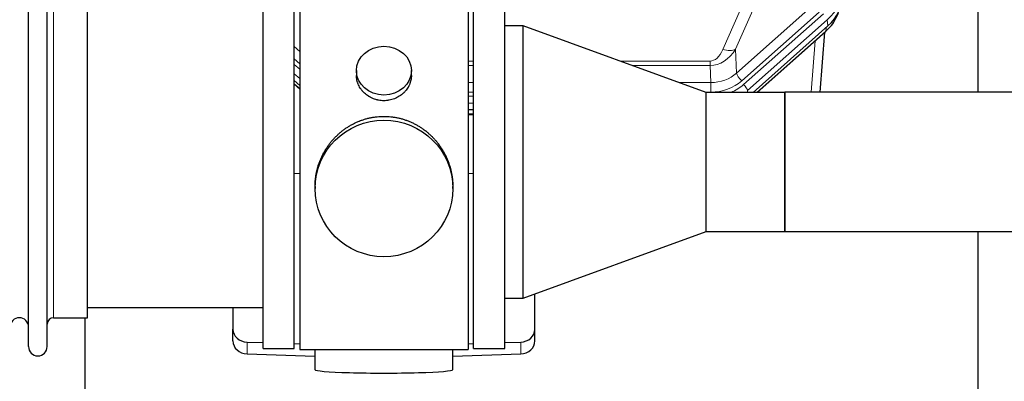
# Model space of a CAD drawing. Header units: inches. Extents: x 0 to 23760, y -13 to 16800.
# Tile 85 of 247: x 6991 to 7529, y 7906 to 8104. Entities that reach past the tile are written whole.
import ezdxf

# ---------------------------------------------------------------- set-up
doc = ezdxf.new("R2010")
doc.units = ezdxf.units.IN
doc.layers.add('254', color=7, linetype='Continuous', true_color=0xffffff)

msp = doc.modelspace()

# ---------------------------------------------------------------- linework, layer by layer
at = {"layer": '254', "color": 2, "linetype": 'Continuous', "lineweight": 25}
for p, q in [((7514.775, 8063.883), (7514.775, 8338.77)), ((6995.915, 7924.951), (6995.915, 8126.751)), ((7006.115, 7924.951), (7006.115, 8126.751)), ((7124.115, 7923.851), (7124.115, 8127.851)), ((7141.115, 7923.851), (7141.115, 8127.851)), ((7144.115, 8128.281), (7144.115, 7923.421)), ((7236.115, 8128.281), (7236.115, 7923.421)), ((7239.115, 7923.847), (7239.115, 8127.847)), ((7256.115, 7923.847), (7256.115, 8127.847)), ((7028.115, 7940.701), (7028.115, 8111.001)), ((7266.115, 8100.244), (7256.115, 8100.244)), ((7266.115, 7951.45), (7266.115, 8100.244)), ((7366.115, 8063.847), (7266.115, 8100.244)), ((7432.756, 8100.112), (7391.871, 8063.847)), ((7394.127, 8063.847), (7431.389, 8096.899)), ((7428.481, 8063.883), (7431.11, 8096.651)), ((7175.067, 8075.72), (7175.067, 8073.147)), ((7205.162, 8073.136), (7205.162, 8075.72)), ((7144.115, 8067.611), (7141.114, 8070.272)), ((7141.114, 8068.272), (7144.114, 8065.61)), ((7366.115, 7987.847), (7366.115, 8063.847)), ((7409.078, 8063.847), (7366.115, 8063.847)), ((7409.065, 8063.834), (7409.065, 7987.859)), ((7704.115, 8063.883), (7409.115, 8063.883)), ((7409.115, 8063.883), (7409.115, 7987.811)), ((7239.117, 8054.242), (7236.115, 8054.242)), ((7236.116, 8051.737), (7239.117, 8051.737)), ((7144.115, 8019.455), (7141.116, 8019.362)), ((7239.114, 8019.362), (7236.114, 8019.455)), ((7152.475, 8012.501), (7152.475, 8011.363)), ((7227.754, 8011.363), (7227.754, 8012.5)), ((7266.115, 7951.45), (7366.115, 7987.847)), ((7366.115, 7987.847), (7409.078, 7987.847)), ((7409.115, 7987.811), (7704.115, 7987.811)), ((7514.775, 7901.498), (7514.775, 7987.815)), ((7272.615, 7934.49), (7272.615, 7953.816)), ((7256.115, 7951.45), (7266.115, 7951.45)), ((7028.115, 7946.351), (7124.115, 7946.351)), ((7107.615, 7946.352), (7107.615, 7934.49)), ((7009.615, 7940.701), (7028.115, 7940.701)), ((7026.775, 7940.704), (7026.775, 7901.498)), ((7107.615, 7928.026), (7107.615, 7934.49)), ((7272.615, 7928.026), (7272.615, 7934.49)), ((7115.335, 7927.399), (7124.115, 7927.127)), ((7141.116, 7926.6), (7144.115, 7926.507)), ((7236.114, 7926.507), (7239.114, 7926.6)), ((7256.114, 7927.127), (7264.894, 7927.399)), ((7115.335, 7920.934), (7152.452, 7919.785)), ((7124.115, 7923.851), (7141.115, 7923.851)), ((7144.115, 7923.421), (7191.345, 7923.421)), ((7152.45, 7923.421), (7152.45, 7912.358)), ((7191.345, 7923.421), (7236.115, 7923.421)), ((7227.778, 7919.785), (7264.894, 7920.934)), ((7227.779, 7912.358), (7227.779, 7923.421)), ((7239.115, 7923.847), (7256.115, 7923.847))]:
    msp.add_line(p, q, dxfattribs=at)
at = {"layer": '254', "color": 110, "linetype": 'Continuous', "lineweight": 13}
for p, q in [((7375.25, 8087.238), (7401.328, 8146.633)), ((7408.389, 8146.782), (7382.311, 8087.387)), ((7009.615, 7940.701), (7009.615, 8111.001)), ((7382.865, 8074.423), (7425.041, 8111.833)), ((7427.865, 8107.577), (7385.69, 8070.167)), ((7386.666, 8068.076), (7430.257, 8106.741)), ((7432.375, 8103.55), (7388.784, 8064.884)), ((7432.756, 8100.112), (7432.375, 8103.55)), ((7393.825, 8063.847), (7431.561, 8097.32)), ((7431.561, 8097.32), (7431.708, 8099.183)), ((7423.582, 8063.884), (7425.836, 8091.974)), ((7141.114, 8088.837), (7144.114, 8086.175)), ((7382.311, 8087.387), (7382.865, 8074.423)), ((7141.115, 8082.075), (7144.114, 8079.414)), ((7141.115, 8079.118), (7144.114, 8076.457)), ((7236.117, 8080.937), (7239.116, 8080.937)), ((7239.116, 8078.492), (7236.117, 8078.492)), ((7319.16, 8080.937), (7368.347, 8080.937)), ((7368.347, 8078.492), (7325.877, 8078.492)), ((7368.347, 8080.937), (7368.347, 8078.492)), ((7368.742, 8069.234), (7368.347, 8078.492)), ((7144.114, 8071.387), (7141.114, 8074.047)), ((7141.114, 8068.539), (7144.114, 8065.878)), ((7236.116, 8069.234), (7239.115, 8069.234)), ((7351.313, 8069.234), (7368.742, 8069.234)), ((7368.742, 8069.234), (7368.742, 8063.94)), ((7236.115, 8061.849), (7239.116, 8061.849)), ((7239.115, 8063.94), (7236.116, 8063.94)), ((7368.742, 8063.94), (7365.857, 8063.94)), ((7388.784, 8064.884), (7388.829, 8063.847)), ((7239.116, 8057.879), (7236.115, 8057.879)), ((7236.116, 8052.127), (7239.117, 8052.127)), ((7115.335, 7920.934), (7115.335, 7927.399)), ((7264.894, 7920.934), (7264.894, 7927.399))]:
    msp.add_line(p, q, dxfattribs=at)
at = {"layer": '254', "color": 2, "linetype": 'Continuous', "lineweight": 25}
for centre, radius, start, end in [((6990.915, 7935.701), 5, 0, 180), ((7009.615, 7937.201), 3.5, 90, 180), ((7001.015, 7924.951), 5.1, 180, 0)]:
    msp.add_arc(centre, radius, start, end, dxfattribs=at)
at = {"layer": '254', "color": 110, "linetype": 'Continuous', "lineweight": 13}
for centre, major_axis, ratio, start_param, end_param in [((7413.243, 8120.412), (-27.029, -0.244), 0.8851019, 2.349236, 3.1683492), ((7367.793, 8108.681), (0.856, -30.184), 0.6622492, 6.2680489, 7.0523118), ((7367.793, 8102.509), (0.705, -21.57), 0.4632665, 6.2680513, 7.0523143), ((7375.25, 8093.409), (9.156, -4.02), 0.5833249, 4.9631119, 5.806783), ((7368.715, 8087.105), (20.004, -0.338), 0.8931979, 4.7288471, 5.5131101), ((7385.69, 8072.014), (2.654, -2.992), 0.3265056, 3.5466571, 5.0650936), ((7368.715, 8085.258), (24.005, -0.115), 0.8880141, 4.7177612, 5.5020242), ((7369.691, 8083.167), (24.005, -0.115), 0.8880141, 5.1541055, 5.5020242), ((7386.666, 8066.691), (-1.991, 2.244), 0.3265056, 3.5466571, 5.0650936)]:
    msp.add_ellipse(centre, major_axis=major_axis, ratio=ratio, start_param=start_param, end_param=end_param, dxfattribs=at)
at = {"layer": '254', "color": 2, "linetype": 'Continuous', "lineweight": 25}
for centre, major_axis, ratio, start_param, end_param in [((7413.615, 8117.05), (27.038, -0.124), 0.8859493, 5.5029959, 6.322109), ((7412.81, 8118.852), (21.335, -18.979), 0.8422692, 6.2652718, 6.6490983), ((7428.735, 8099.891), (-2.654, 2.992), 0.3265056, 3.1415815, 3.4593907), ((7411.638, 8103.983), (-27.003, -10.205), 0.5569658, 2.1700476, 2.2992704), ((7115.615, 7934.49), (-8, 0), 0.8870108, 0, 1.5358897), ((7264.615, 7934.49), (-8, 0), 0.8870108, 1.6057029, 3.1415927), ((7115.615, 7928.026), (-8, 0), 0.8870108, 0, 1.5358897), ((7264.615, 7928.026), (-8, 0), 0.8870108, 1.6057029, 3.1415927), ((7190.115, 7912.358), (-37.664, 0), 0.0504434, 0, 3.1415927)]:
    msp.add_ellipse(centre, major_axis=major_axis, ratio=ratio, start_param=start_param, end_param=end_param, dxfattribs=at)
for centre, major_axis, ratio in [((7190.115, 8075.72), (15.048, 0), 0.8870108), ((7190.115, 8011.363), (-37.64, 0), 0.9914449)]:
    msp.add_ellipse(centre, major_axis=major_axis, ratio=ratio, dxfattribs=at)
for points, knots in [([(7205.162, 8073.137), (7205.162, 8072.707), (7205.138, 8072.275), (7205.078, 8071.729), (7205.065, 8071.618), (7205.034, 8071.397), (7204.984, 8071.067), (7204.921, 8070.74), (7204.777, 8070.088), (7204.657, 8069.658), (7204.373, 8068.807), (7204.207, 8068.386), (7203.924, 8067.761), (7203.824, 8067.554), (7203.692, 8067.297), (7203.665, 8067.246), (7203.61, 8067.144), (7203.528, 8066.991), (7203.442, 8066.84), (7203.151, 8066.34), (7202.899, 8065.952), (7202.355, 8065.199), (7202.063, 8064.834), (7201.596, 8064.304), (7201.436, 8064.13), (7201.187, 8063.874), (7201.061, 8063.748), (7200.933, 8063.623), (7200.846, 8063.54), (7200.802, 8063.498), (7200.408, 8063.129), (7200.043, 8062.819), (7199.285, 8062.234), (7198.892, 8061.96), (7198.078, 8061.445), (7197.657, 8061.206), (7197.113, 8060.93), (7197.003, 8060.875), (7196.782, 8060.77), (7196.67, 8060.718), (7196.334, 8060.567), (7196.108, 8060.471), (7195.425, 8060.202), (7194.963, 8060.045), (7194.025, 8059.773), (7193.549, 8059.659), (7192.825, 8059.521), (7192.582, 8059.48), (7192.215, 8059.428), (7192.092, 8059.412), (7191.907, 8059.39), (7191.845, 8059.383), (7191.722, 8059.369), (7191.66, 8059.363), (7191.104, 8059.311), (7190.612, 8059.288), (7189.629, 8059.287), (7189.139, 8059.31), (7188.161, 8059.401), (7187.674, 8059.47), (7187.066, 8059.585), (7186.945, 8059.609), (7186.702, 8059.661), (7186.34, 8059.743), (7185.983, 8059.837), (7185.276, 8060.042), (7184.814, 8060.199), (7183.908, 8060.555), (7183.464, 8060.754), (7182.812, 8061.083), (7182.598, 8061.199), (7182.279, 8061.379), (7182.173, 8061.441), (7181.963, 8061.566), (7181.86, 8061.63), (7181.346, 8061.953), (7180.952, 8062.229), (7180.194, 8062.813), (7179.831, 8063.121), (7179.137, 8063.769), (7178.806, 8064.109), (7178.452, 8064.51), (7178.412, 8064.554), (7178.335, 8064.644), (7178.22, 8064.78), (7177.958, 8065.099), (7177.745, 8065.378), (7177.335, 8065.944), (7177.083, 8066.332), (7176.621, 8067.125), (7176.41, 8067.531), (7176.126, 8068.156), (7176.036, 8068.366), (7175.91, 8068.685), (7175.87, 8068.792), (7175.792, 8069.005), (7175.754, 8069.112), (7175.575, 8069.648), (7175.455, 8070.079), (7175.263, 8070.945), (7175.19, 8071.38), (7175.117, 8072.036), (7175.098, 8072.256), (7175.08, 8072.585), (7175.073, 8072.751), (7175.069, 8072.916), (7175.067, 8073.026), (7175.067, 8073.082), (7175.067, 8073.139), (7175.067, 8073.142), (7175.067, 8073.145)], [0, 0, 0, 0, 0.0308202, 0.0308202, 0.0386347, 0.0386347, 0.0464491, 0.062078, 0.062078, 0.0933358, 0.0933358, 0.1245936, 0.1245936, 0.1402226, 0.1402226, 0.1441298, 0.1441298, 0.148037, 0.1558515, 0.1558515, 0.1871093, 0.1871093, 0.2183671, 0.2183671, 0.233996, 0.233996, 0.2418105, 0.2457177, 0.2457177, 0.2496249, 0.2496249, 0.2808827, 0.2808827, 0.3121405, 0.3121405, 0.3433983, 0.3433983, 0.3512128, 0.3512128, 0.3590273, 0.3590273, 0.3746562, 0.3746562, 0.405914, 0.405914, 0.4371718, 0.4371718, 0.4528007, 0.4528007, 0.4606152, 0.4606152, 0.4645224, 0.4645224, 0.4684296, 0.4684296, 0.4996874, 0.4996874, 0.5309452, 0.5309452, 0.5622031, 0.5622031, 0.5700175, 0.5700175, 0.577832, 0.5934609, 0.5934609, 0.6247187, 0.6247187, 0.6559765, 0.6559765, 0.6716054, 0.6716054, 0.6794199, 0.6794199, 0.6872343, 0.6872343, 0.7184921, 0.7184921, 0.7497499, 0.7497499, 0.7810078, 0.7810078, 0.784915, 0.784915, 0.7888222, 0.7966367, 0.8122656, 0.8122656, 0.8435234, 0.8435234, 0.8747812, 0.8747812, 0.8904101, 0.8904101, 0.8982246, 0.8982246, 0.906039, 0.906039, 0.9372968, 0.9372968, 0.9685546, 0.9685546, 0.9841835, 0.9841835, 0.991998, 0.9959052, 0.9959052, 0.9998125, 0.9998125, 1, 1, 1, 1]), ([(7152.475, 8012.453), (7152.475, 8012.465), (7152.475, 8013.092), (7152.506, 8014.334), (7152.644, 8016.174), (7152.872, 8018.012), (7153.086, 8019.235), (7153.269, 8020.152), (7153.351, 8020.534), (7153.438, 8020.915), (7153.473, 8021.068), (7153.491, 8021.144), (7153.546, 8021.373), (7153.733, 8022.133), (7154.109, 8023.485), (7154.694, 8025.253), (7155.362, 8026.987), (7156.112, 8028.688), (7156.945, 8030.355), (7157.555, 8031.444), (7157.954, 8032.117), (7158.035, 8032.252), (7158.198, 8032.519), (7158.444, 8032.918), (7158.697, 8033.311), (7159.21, 8034.09), (7159.918, 8035.11), (7161.046, 8036.581), (7162.241, 8037.995), (7163.502, 8039.352), (7164.388, 8040.218), (7165.069, 8040.853), (7165.414, 8041.167), (7165.766, 8041.475), (7166.002, 8041.68), (7166.12, 8041.781), (7166.715, 8042.283), (7167.682, 8043.061), (7169.179, 8044.151), (7170.723, 8045.164), (7172.314, 8046.099), (7173.952, 8046.958), (7175.076, 8047.478), (7175.932, 8047.848), (7176.363, 8048.028), (7176.798, 8048.201), (7177.017, 8048.285), (7177.09, 8048.314), (7177.236, 8048.369), (7177.894, 8048.617), (7179.143, 8049.048), (7180.926, 8049.564), (7182.726, 8049.987), (7184.545, 8050.318), (7186.381, 8050.557), (7187.618, 8050.653), (7188.551, 8050.702), (7189.018, 8050.72), (7189.566, 8050.731), (7189.801, 8050.733), (7189.958, 8050.734), (7190.036, 8050.734), (7190.115, 8050.734)], [0, 0, 0, 0, 0.0006246, 0.0318551, 0.0630856, 0.0943161, 0.1255465, 0.1255465, 0.1411618, 0.1450656, 0.1450656, 0.1489694, 0.1489694, 0.156777, 0.1880075, 0.219238, 0.2504685, 0.2816989, 0.3129294, 0.3441599, 0.3441599, 0.3519675, 0.3519675, 0.3597751, 0.3753904, 0.3753904, 0.4066209, 0.4378513, 0.4690818, 0.5003123, 0.5315428, 0.5315428, 0.547158, 0.5549656, 0.5549656, 0.5627733, 0.5627733, 0.5940037, 0.6252342, 0.6564647, 0.6876952, 0.7189257, 0.7501562, 0.7501562, 0.7657714, 0.773579, 0.773579, 0.7774828, 0.7774828, 0.7813866, 0.8126171, 0.8438476, 0.8750781, 0.9063086, 0.937539, 0.9687695, 0.9687695, 0.9843848, 0.9921924, 0.9960962, 0.9960962, 1, 1, 1, 1]), ([(7190.115, 8050.734), (7190.742, 8050.734), (7191.992, 8050.702), (7193.849, 8050.557), (7195.689, 8050.318), (7197.512, 8049.985), (7199.318, 8049.56), (7200.511, 8049.214), (7201.402, 8048.931), (7201.698, 8048.833), (7202.068, 8048.705), (7202.142, 8048.68), (7202.289, 8048.628), (7202.51, 8048.549), (7203.315, 8048.253), (7204.61, 8047.73), (7206.292, 8046.951), (7207.93, 8046.092), (7209.523, 8045.153), (7211.072, 8044.136), (7212.076, 8043.404), (7212.694, 8042.93), (7212.818, 8042.834), (7213.062, 8042.641), (7213.428, 8042.351), (7213.786, 8042.054), (7214.496, 8041.453), (7215.42, 8040.631), (7216.742, 8039.337), (7217.999, 8037.983), (7219.194, 8036.568), (7219.947, 8035.584), (7220.496, 8034.831), (7220.767, 8034.45), (7221.031, 8034.064), (7221.206, 8033.805), (7221.293, 8033.675), (7221.723, 8033.022), (7222.383, 8031.964), (7223.291, 8030.342), (7224.119, 8028.683), (7224.867, 8026.988), (7225.534, 8025.257), (7225.924, 8024.078), (7226.196, 8023.185), (7226.327, 8022.736), (7226.47, 8022.208), (7226.53, 8021.981), (7226.569, 8021.829), (7226.588, 8021.753), (7226.761, 8021.069), (7227.035, 8019.852), (7227.355, 8018.022), (7227.584, 8016.188), (7227.722, 8014.349), (7227.754, 8013.101), (7227.754, 8012.467), (7227.754, 8012.447)], [0, 0, 0, 0, 0.0312188, 0.0624376, 0.0936563, 0.1248751, 0.1560939, 0.1873127, 0.1873127, 0.2029221, 0.2029221, 0.2068244, 0.2068244, 0.2107268, 0.2185315, 0.2497502, 0.280969, 0.3121878, 0.3434066, 0.3746254, 0.4058442, 0.4058442, 0.4136489, 0.4136489, 0.4214535, 0.4370629, 0.4370629, 0.4682817, 0.4995005, 0.5307193, 0.5619381, 0.5931568, 0.5931568, 0.6087662, 0.6165709, 0.6165709, 0.6243756, 0.6243756, 0.6555944, 0.6868132, 0.718032, 0.7492507, 0.7804695, 0.8116883, 0.8116883, 0.8272977, 0.8351024, 0.8390047, 0.8390047, 0.8429071, 0.8429071, 0.8741259, 0.9053447, 0.9365634, 0.9677822, 0.999001, 1, 1, 1, 1])]:
    msp.add_open_spline(points, degree=3, knots=knots, dxfattribs=at)
for points in [[(7409.065, 8063.834), (7409.081, 8063.85), (7409.098, 8063.867), (7409.115, 8063.883)], [(7409.065, 7987.859), (7409.081, 7987.843), (7409.098, 7987.827), (7409.115, 7987.811)]]:
    msp.add_open_spline(points, degree=3, dxfattribs=at)

doc.saveas('drawing.dxf')
